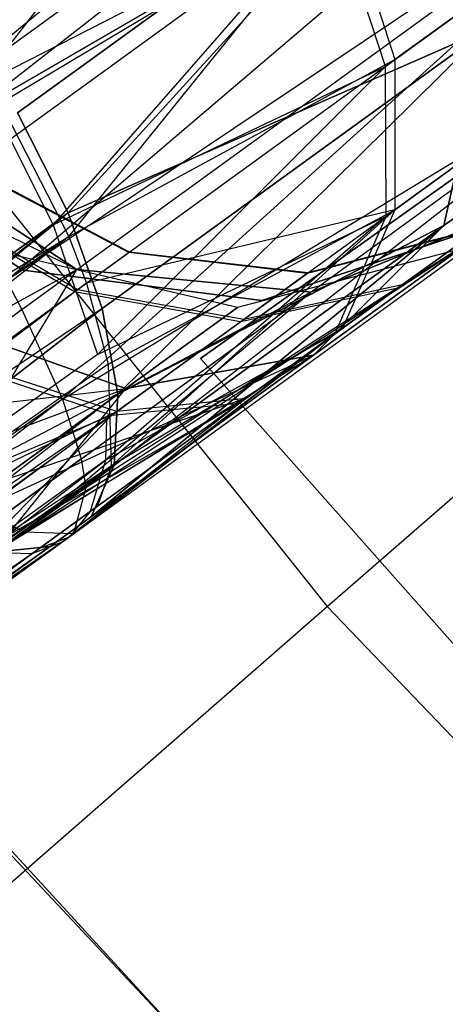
# Model space of a CAD drawing. Extents: x 0.3 to 7.1, y -3.38 to 3.38.
# Tile 78 of 256: x 2.4379 to 2.5245, y -1.1257 to -0.9252. Entities that reach past the tile are written whole.
import ezdxf

# ---------------------------------------------------------------- set-up
doc = ezdxf.new("R2010")
doc.units = 0
doc.header["$LTSCALE"] = 2.54
doc.layers.get('0').update_dxf_attribs({"linetype": 'CONTINUOUS'})

# ---------------------------------------------------------------- blocks, each defined once
blk = doc.blocks.new('SINGLES_AVVSTL_STL')
at = {"color": 0}
for p, q in [((2.41517, -0.94569, 61.32545), (2.56364, -0.82292, 61.32472)), ((2.41517, -0.94569, 61.32545), (2.56364, -0.82292, 61.32472)), ((2.41517, -0.94569, 61.32545), (2.57013, -0.83311, 61.32545)), ((2.41517, -0.94569, 61.32545), (2.57013, -0.83311, 61.32545)), ((2.41886, -0.95117, 61.32648), (2.57013, -0.83311, 61.32545)), ((2.41886, -0.95117, 61.32648), (2.57013, -0.83311, 61.32545)), ((2.41886, -0.95117, 61.32648), (2.57922, -0.85543, 61.33122)), ((2.41886, -0.95117, 61.32648), (2.57922, -0.85543, 61.33122)), ((2.43527, -0.97832, 61.33827), (2.57922, -0.85543, 61.33122)), ((2.43527, -0.97832, 61.33827), (2.57922, -0.85543, 61.33122)), ((2.42943, -0.93866, 55.00151), (2.48196, -0.87086, 54.95151)), ((2.42943, -0.93866, 55.00151), (2.48196, -0.87086, 54.95151)), ((2.43527, -0.97832, 61.33827), (2.58271, -0.87929, 61.34243)), ((2.43527, -0.97832, 61.33827), (2.58271, -0.87929, 61.34243)), ((2.43836, -0.98419, 61.34244), (2.58271, -0.87929, 61.34243)), ((2.43836, -0.98419, 61.34244), (2.58271, -0.87929, 61.34243)), ((2.44665, -1.0025, 61.36034), (2.58271, -0.87929, 61.34243)), ((2.44665, -1.0025, 61.36034), (2.58271, -0.87929, 61.34243)), ((2.5222, -0.88262, 20.15803), (2.4375, -0.94415, 20.07569)), ((2.5222, -0.88262, 20.15803), (2.4375, -0.94415, 20.07569)), ((2.4375, -0.94415, 20.61318), (2.5222, -0.88262, 20.53083)), ((2.4375, -0.94415, 20.61318), (2.5222, -0.88262, 20.53083)), ((2.5222, -0.88262, 20.15803), (2.4478, -0.96453, 20.08342)), ((2.5222, -0.88262, 20.15803), (2.4478, -0.96453, 20.08342)), ((2.4478, -0.96453, 20.60545), (2.5222, -0.88262, 20.53083)), ((2.4478, -0.96453, 20.60545), (2.5222, -0.88262, 20.53083)), ((2.56332, -0.89764, 54.59245), (2.51426, -0.93329, 54.51583)), ((2.56332, -0.89764, 54.59245), (2.51426, -0.93329, 54.51583)), ((2.4334, -0.9411, 54.45034), (2.50371, -0.90029, 54.50357)), ((2.4334, -0.9411, 54.45034), (2.50371, -0.90029, 54.50357)), ((2.44795, -0.96936, 54.46114), (2.50371, -0.90029, 54.50357)), ((2.44795, -0.96936, 54.46114), (2.50371, -0.90029, 54.50357)), ((2.50371, -0.90029, 54.50357), (2.51426, -0.93329, 54.51583)), ((2.50371, -0.90029, 54.50357), (2.51426, -0.93329, 54.51583)), ((2.51233, -0.9347, 54.93658), (2.562, -0.8986, 54.86085)), ((2.51233, -0.9347, 54.93658), (2.562, -0.8986, 54.86085)), ((2.42943, -0.93866, 55.00151), (2.50167, -0.90177, 54.94895)), ((2.42943, -0.93866, 55.00151), (2.50167, -0.90177, 54.94895)), ((2.43596, -0.94952, 54.99902), (2.50167, -0.90177, 54.94895)), ((2.43596, -0.94952, 54.99902), (2.50167, -0.90177, 54.94895)), ((2.50167, -0.90177, 54.94895), (2.44475, -0.96696, 54.99196)), ((2.50167, -0.90177, 54.94895), (2.44475, -0.96696, 54.99196)), ((2.51233, -0.9347, 54.93658), (2.50167, -0.90177, 54.94895)), ((2.51233, -0.9347, 54.93658), (2.50167, -0.90177, 54.94895)), ((2.44665, -1.0025, 61.36034), (2.57238, -0.92602, 61.37825)), ((2.44665, -1.0025, 61.36034), (2.57238, -0.92602, 61.37825)), ((2.45045, -1.01463, 61.37828), (2.57238, -0.92602, 61.37825)), ((2.45045, -1.01463, 61.37828), (2.57238, -0.92602, 61.37825)), ((2.45138, -1.02045, 61.3901), (2.57238, -0.92602, 61.37825)), ((2.45138, -1.02045, 61.3901), (2.57238, -0.92602, 61.37825)), ((2.53309, -0.92708, 20.17199), (2.4478, -0.96453, 20.08342)), ((2.53309, -0.92708, 20.17199), (2.4478, -0.96453, 20.08342)), ((2.4478, -0.96453, 20.60545), (2.53309, -0.92708, 20.51688)), ((2.4478, -0.96453, 20.60545), (2.53309, -0.92708, 20.51688)), ((2.53309, -0.92708, 20.17199), (2.45474, -0.98401, 20.09581)), ((2.53309, -0.92708, 20.17199), (2.45474, -0.98401, 20.09581)), ((2.45474, -0.98401, 20.59306), (2.53309, -0.92708, 20.51688)), ((2.45474, -0.98401, 20.59306), (2.53309, -0.92708, 20.51688)), ((2.53309, -0.92708, 20.17199), (2.45792, -1.00146, 20.11213)), ((2.53309, -0.92708, 20.17199), (2.45792, -1.00146, 20.11213)), ((2.45792, -1.00146, 20.57673), (2.53309, -0.92708, 20.51688)), ((2.45792, -1.00146, 20.57673), (2.53309, -0.92708, 20.51688)), ((2.53309, -0.92708, 20.17199), (2.52426, -0.96711, 20.1967)), ((2.52426, -0.96711, 20.49216), (2.53309, -0.92708, 20.51688)), ((2.53309, -0.92708, 20.17199), (2.52426, -0.96711, 20.1967)), ((2.52426, -0.96711, 20.49216), (2.53309, -0.92708, 20.51688)), ((2.51249, -0.96518, 54.91605), (2.55734, -0.93259, 54.84768)), ((2.51249, -0.96518, 54.91605), (2.55734, -0.93259, 54.84768)), ((2.55853, -0.93173, 54.60533), (2.51423, -0.96392, 54.53615)), ((2.55853, -0.93173, 54.60533), (2.51423, -0.96392, 54.53615)), ((2.41167, -0.93333, 5.1494), (2.50051, -1.04473, 5.1494)), ((2.41167, -0.93333, 5.1494), (2.50051, -1.04473, 5.1494)), ((2.44795, -0.96936, 54.46114), (2.51426, -0.93329, 54.51583)), ((2.44795, -0.96936, 54.46114), (2.51426, -0.93329, 54.51583)), ((2.45155, -0.97885, 54.46711), (2.51426, -0.93329, 54.51583)), ((2.45155, -0.97885, 54.46711), (2.51426, -0.93329, 54.51583)), ((2.50051, -1.04473, 5.1494), (2.62847, -0.93294, 5.30457)), ((2.50051, -1.04473, 5.1494), (2.62847, -0.93294, 5.30457)), ((2.51426, -0.93329, 54.51583), (2.51423, -0.96392, 54.53615)), ((2.51426, -0.93329, 54.51583), (2.51423, -0.96392, 54.53615)), ((2.44475, -0.96696, 54.99196), (2.51233, -0.9347, 54.93658)), ((2.44475, -0.96696, 54.99196), (2.51233, -0.9347, 54.93658)), ((2.45373, -0.99338, 54.97326), (2.51233, -0.9347, 54.93658)), ((2.45373, -0.99338, 54.97326), (2.51233, -0.9347, 54.93658)), ((2.51249, -0.96518, 54.91605), (2.51233, -0.9347, 54.93658)), ((2.51249, -0.96518, 54.91605), (2.51233, -0.9347, 54.93658)), ((2.55219, -0.93892, 54.83894), (2.47472, -0.99417, 54.83894)), ((2.47472, -0.99417, 54.63894), (2.55219, -0.93892, 54.63894)), ((2.47472, -0.99417, 54.63894), (2.55219, -0.93892, 54.63894)), ((2.55219, -0.93892, 54.83894), (2.47472, -0.99417, 54.83894)), ((2.55219, -0.93892, 20.47364), (2.47472, -0.99417, 20.47364)), ((2.47472, -0.99417, 20.27364), (2.55219, -0.93892, 20.27364)), ((2.47472, -0.99417, 20.27364), (2.55219, -0.93892, 20.27364)), ((2.55219, -0.93892, 20.47364), (2.47472, -0.99417, 20.47364)), ((2.56157, -0.94, 20.29165), (2.52426, -0.96711, 20.1967)), ((2.56157, -0.94, 20.29165), (2.52426, -0.96711, 20.1967)), ((2.52426, -0.96711, 20.49216), (2.56157, -0.94, 20.39721)), ((2.52426, -0.96711, 20.49216), (2.56157, -0.94, 20.39721)), ((2.4334, -0.9411, 54.45034), (2.44795, -0.96936, 54.46114)), ((2.4334, -0.9411, 54.45034), (2.44795, -0.96936, 54.46114)), ((2.4478, -0.96453, 20.08342), (2.4375, -0.94415, 20.07569)), ((2.4375, -0.94415, 20.61318), (2.4478, -0.96453, 20.60545)), ((2.4478, -0.96453, 20.08342), (2.4375, -0.94415, 20.07569)), ((2.4375, -0.94415, 20.61318), (2.4478, -0.96453, 20.60545)), ((2.43863, -0.97618, 61.72336), (2.39757, -0.94952, 61.72336)), ((2.39757, -0.94952, 61.52336), (2.43863, -0.97618, 61.52336)), ((2.39757, -0.94952, 61.52336), (2.43863, -0.97618, 61.52336)), ((2.43863, -0.97618, 61.72336), (2.39757, -0.94952, 61.72336)), ((2.40951, -0.94981, 61.75081), (2.44955, -0.97603, 61.75081)), ((2.44955, -0.97603, 61.75081), (2.40951, -0.94981, 61.52399)), ((2.44955, -0.97603, 61.75081), (2.40951, -0.94981, 61.52399)), ((2.40951, -0.94981, 61.75081), (2.44955, -0.97603, 61.75081)), ((2.43596, -0.94952, 54.99902), (2.44475, -0.96696, 54.99196)), ((2.43596, -0.94952, 54.99902), (2.44475, -0.96696, 54.99196)), ((2.46013, -0.97262, 54.74359), (2.4277, -0.95551, 54.74108)), ((2.46013, -0.97262, 54.74359), (2.4277, -0.95551, 54.74108)), ((2.46027, -0.97252, 54.70784), (2.42782, -0.95543, 54.7102)), ((2.46027, -0.97252, 54.70784), (2.42782, -0.95543, 54.7102)), ((2.54193, -0.9602, 54.62158), (2.50364, -0.98802, 54.56178)), ((2.54193, -0.9602, 54.62158), (2.50364, -0.98802, 54.56178)), ((2.44909, -0.98064, 54.78345), (2.41816, -0.96245, 54.7755)), ((2.44909, -0.98064, 54.78345), (2.41816, -0.96245, 54.7755)), ((2.44966, -0.98023, 54.66815), (2.41865, -0.96209, 54.67592)), ((2.44966, -0.98023, 54.66815), (2.41865, -0.96209, 54.67592)), ((2.43883, -1.02957, 61.45933), (2.54152, -0.96261, 61.42473)), ((2.43883, -1.02957, 61.45933), (2.54152, -0.96261, 61.42473)), ((2.4489, -1.02989, 61.42377), (2.54152, -0.96261, 61.42473)), ((2.4489, -1.02989, 61.42377), (2.54152, -0.96261, 61.42473)), ((2.45138, -1.02045, 61.3901), (2.54152, -0.96261, 61.42473)), ((2.45138, -1.02045, 61.3901), (2.54152, -0.96261, 61.42473)), ((2.49719, -0.98065, 61.75081), (2.54152, -0.96261, 61.75081)), ((2.54152, -0.96261, 61.42473), (2.49719, -0.98065, 61.47119)), ((2.54152, -0.96261, 61.42473), (2.49719, -0.98065, 61.47119)), ((2.49719, -0.98065, 61.75081), (2.54152, -0.96261, 61.75081)), ((2.50213, -0.98912, 54.89016), (2.5409, -0.96095, 54.83106)), ((2.50213, -0.98912, 54.89016), (2.5409, -0.96095, 54.83106)), ((2.4478, -0.96453, 20.08342), (2.00545, -1.28592, 19.74558)), ((2.4478, -0.96453, 20.08342), (2.00545, -1.28592, 19.74558)), ((2.4478, -0.96453, 20.60545), (2.00545, -1.28592, 20.94329)), ((2.4478, -0.96453, 20.60545), (2.00545, -1.28592, 20.94329)), ((2.4478, -0.96453, 20.08342), (2.01063, -1.32644, 19.77053)), ((2.4478, -0.96453, 20.08342), (2.01063, -1.32644, 19.77053)), ((2.45474, -0.98401, 20.09581), (2.4478, -0.96453, 20.08342)), ((2.4478, -0.96453, 20.60545), (2.45474, -0.98401, 20.59306)), ((2.45474, -0.98401, 20.09581), (2.4478, -0.96453, 20.08342)), ((2.4478, -0.96453, 20.60545), (2.45474, -0.98401, 20.59306)), ((2.51423, -0.96392, 54.53615), (2.45155, -0.97885, 54.46711)), ((2.51423, -0.96392, 54.53615), (2.45155, -0.97885, 54.46711)), ((2.45596, -0.99534, 54.48084), (2.51423, -0.96392, 54.53615)), ((2.45596, -0.99534, 54.48084), (2.51423, -0.96392, 54.53615)), ((2.45655, -1.0161, 54.50723), (2.51423, -0.96392, 54.53615)), ((2.45655, -1.0161, 54.50723), (2.51423, -0.96392, 54.53615)), ((2.51423, -0.96392, 54.53615), (2.50364, -0.98802, 54.56178)), ((2.51423, -0.96392, 54.53615), (2.50364, -0.98802, 54.56178)), ((2.44955, -0.97603, 61.50702), (2.42794, -0.96535, 61.51823)), ((2.44955, -0.97603, 61.50702), (2.42794, -0.96535, 61.51823)), ((2.44955, -0.97603, 61.75081), (2.42794, -0.96535, 61.51823)), ((2.44955, -0.97603, 61.75081), (2.42794, -0.96535, 61.51823)), ((2.45373, -0.99338, 54.97326), (2.51249, -0.96518, 54.91605)), ((2.45373, -0.99338, 54.97326), (2.51249, -0.96518, 54.91605)), ((2.51249, -0.96518, 54.91605), (2.45537, -1.01492, 54.94752)), ((2.51249, -0.96518, 54.91605), (2.45537, -1.01492, 54.94752)), ((2.4556, -1.00651, 54.95919), (2.51249, -0.96518, 54.91605)), ((2.4556, -1.00651, 54.95919), (2.51249, -0.96518, 54.91605)), ((2.50213, -0.98912, 54.89016), (2.51249, -0.96518, 54.91605)), ((2.50213, -0.98912, 54.89016), (2.51249, -0.96518, 54.91605)), ((2.44475, -0.96696, 54.99196), (2.00314, -1.28002, 55.33057)), ((2.44475, -0.96696, 54.99196), (2.00314, -1.28002, 55.33057)), ((2.01032, -1.30922, 55.31614), (2.44475, -0.96696, 54.99196)), ((2.01032, -1.30922, 55.31614), (2.44475, -0.96696, 54.99196)), ((2.44475, -0.96696, 54.99196), (2.45373, -0.99338, 54.97326)), ((2.44475, -0.96696, 54.99196), (2.45373, -0.99338, 54.97326)), ((2.52426, -0.96711, 20.1967), (2.45246, -1.02641, 20.15262)), ((2.52426, -0.96711, 20.1967), (2.45246, -1.02641, 20.15262)), ((2.45246, -1.02641, 20.53625), (2.52426, -0.96711, 20.49216)), ((2.45246, -1.02641, 20.53625), (2.52426, -0.96711, 20.49216)), ((2.52426, -0.96711, 20.1967), (2.45714, -1.01588, 20.13144)), ((2.52426, -0.96711, 20.1967), (2.45714, -1.01588, 20.13144)), ((2.45714, -1.01588, 20.55742), (2.52426, -0.96711, 20.49216)), ((2.45714, -1.01588, 20.55742), (2.52426, -0.96711, 20.49216)), ((2.52426, -0.96711, 20.1967), (2.45792, -1.00146, 20.11213)), ((2.52426, -0.96711, 20.1967), (2.45792, -1.00146, 20.11213)), ((2.45792, -1.00146, 20.57673), (2.52426, -0.96711, 20.49216)), ((2.45792, -1.00146, 20.57673), (2.52426, -0.96711, 20.49216)), ((2.53363, -0.96689, 61.72336), (2.48719, -0.98237, 61.72336)), ((2.48719, -0.98237, 61.52336), (2.53363, -0.96689, 61.52336)), ((2.48719, -0.98237, 61.52336), (2.53363, -0.96689, 61.52336)), ((2.53363, -0.96689, 61.72336), (2.48719, -0.98237, 61.72336)), ((2.53159, -0.96771, 54.75301), (2.4964, -0.97687, 54.74775)), ((2.53159, -0.96771, 54.75301), (2.4964, -0.97687, 54.74775)), ((2.5318, -0.96756, 54.69898), (2.49656, -0.97675, 54.70392)), ((2.5318, -0.96756, 54.69898), (2.49656, -0.97675, 54.70392)), ((2.52426, -0.96711, 20.1967), (2.49772, -0.99352, 20.22652)), ((2.49772, -0.99352, 20.46236), (2.52426, -0.96711, 20.49216)), ((2.52426, -0.96711, 20.1967), (2.49772, -0.99352, 20.22652)), ((2.49772, -0.99352, 20.46236), (2.52426, -0.96711, 20.49216)), ((2.5149, -0.97984, 54.81324), (2.53159, -0.96771, 54.75301)), ((2.5149, -0.97984, 54.81324), (2.53159, -0.96771, 54.75301)), ((2.5318, -0.96756, 54.69898), (2.51576, -0.97921, 54.63901)), ((2.5318, -0.96756, 54.69898), (2.51576, -0.97921, 54.63901)), ((2.00618, -1.23768, 54.13054), (2.44795, -0.96936, 54.46114)), ((2.00618, -1.23768, 54.13054), (2.44795, -0.96936, 54.46114)), ((2.44795, -0.96936, 54.46114), (2.02122, -1.26688, 54.13703)), ((2.44795, -0.96936, 54.46114), (2.02122, -1.26688, 54.13703)), ((2.44795, -0.96936, 54.46114), (2.02852, -1.296, 54.15157)), ((2.44795, -0.96936, 54.46114), (2.02852, -1.296, 54.15157)), ((2.44795, -0.96936, 54.46114), (2.45155, -0.97885, 54.46711)), ((2.44795, -0.96936, 54.46114), (2.45155, -0.97885, 54.46711)), ((2.44909, -0.98064, 54.78345), (2.46013, -0.97262, 54.74359)), ((2.44909, -0.98064, 54.78345), (2.46013, -0.97262, 54.74359)), ((2.46027, -0.97252, 54.70784), (2.44966, -0.98023, 54.66815)), ((2.46027, -0.97252, 54.70784), (2.44966, -0.98023, 54.66815)), ((2.46013, -0.97262, 54.74359), (2.46027, -0.97252, 54.70784)), ((2.46013, -0.97262, 54.74359), (2.46027, -0.97252, 54.70784)), ((2.4964, -0.97687, 54.74775), (2.46013, -0.97262, 54.74359)), ((2.4964, -0.97687, 54.74775), (2.46013, -0.97262, 54.74359)), ((2.49656, -0.97675, 54.70392), (2.46027, -0.97252, 54.70784)), ((2.49656, -0.97675, 54.70392), (2.46027, -0.97252, 54.70784)), ((2.5275, -0.97189, 20.30231), (2.48224, -0.98379, 20.31234)), ((2.5275, -0.97189, 20.38656), (2.48224, -0.98379, 20.37653)), ((2.5275, -0.97189, 20.30231), (2.48224, -0.98379, 20.31234)), ((2.5275, -0.97189, 20.38656), (2.48224, -0.98379, 20.37653)), ((2.5275, -0.97189, 20.30231), (2.49772, -0.99352, 20.22652)), ((2.5275, -0.97189, 20.30231), (2.49772, -0.99352, 20.22652)), ((2.49772, -0.99352, 20.46236), (2.5275, -0.97189, 20.38656)), ((2.49772, -0.99352, 20.46236), (2.5275, -0.97189, 20.38656)), ((2.48224, -0.98379, 20.31234), (2.43616, -0.97299, 20.31945)), ((2.48224, -0.98379, 20.37653), (2.43616, -0.97299, 20.36942)), ((2.48224, -0.98379, 20.31234), (2.43616, -0.97299, 20.31945)), ((2.48224, -0.98379, 20.37653), (2.43616, -0.97299, 20.36942)), ((2.40386, -1.00118, 61.51116), (2.44955, -0.97603, 61.50702)), ((2.40386, -1.00118, 61.51116), (2.44955, -0.97603, 61.50702)), ((2.40845, -1.00592, 61.50701), (2.44955, -0.97603, 61.50702)), ((2.40845, -1.00592, 61.50701), (2.44955, -0.97603, 61.50702)), ((2.42328, -1.0195, 61.48909), (2.44955, -0.97603, 61.50702)), ((2.42328, -1.0195, 61.48909), (2.44955, -0.97603, 61.50702)), ((2.48719, -0.98237, 61.72336), (2.43863, -0.97618, 61.72336)), ((2.43863, -0.97618, 61.52336), (2.48719, -0.98237, 61.52336)), ((2.43863, -0.97618, 61.52336), (2.48719, -0.98237, 61.52336)), ((2.43863, -0.97618, 61.52336), (2.43863, -0.97618, 61.72336)), ((2.48719, -0.98237, 61.72336), (2.43863, -0.97618, 61.72336)), ((2.43863, -0.97618, 61.52336), (2.43863, -0.97618, 61.72336)), ((2.44955, -0.97603, 61.75081), (2.49719, -0.98065, 61.75081)), ((2.49719, -0.98065, 61.47119), (2.44955, -0.97603, 61.50702)), ((2.44955, -0.97603, 61.50702), (2.44955, -0.97603, 61.75081)), ((2.49719, -0.98065, 61.47119), (2.44955, -0.97603, 61.50702)), ((2.44955, -0.97603, 61.75081), (2.49719, -0.98065, 61.75081)), ((2.44955, -0.97603, 61.50702), (2.44955, -0.97603, 61.75081)), ((2.49656, -0.97675, 54.70392), (2.48355, -0.98621, 54.65527)), ((2.49656, -0.97675, 54.70392), (2.48355, -0.98621, 54.65527)), ((2.4964, -0.97687, 54.74775), (2.49656, -0.97675, 54.70392)), ((2.4964, -0.97687, 54.74775), (2.49656, -0.97675, 54.70392)), ((2.43527, -0.97832, 61.33827), (2.43836, -0.98419, 61.34244)), ((2.43527, -0.97832, 61.33827), (2.43836, -0.98419, 61.34244)), ((2.48286, -0.98671, 54.79662), (2.4964, -0.97687, 54.74775)), ((2.48286, -0.98671, 54.79662), (2.4964, -0.97687, 54.74775)), ((2.45155, -0.97885, 54.46711), (2.02852, -1.296, 54.15157)), ((2.45155, -0.97885, 54.46711), (2.02852, -1.296, 54.15157)), ((2.42328, -1.0195, 61.48909), (2.49719, -0.98065, 61.47119)), ((2.42328, -1.0195, 61.48909), (2.49719, -0.98065, 61.47119)), ((2.42775, -0.99614, 54.81598), (2.44909, -0.98064, 54.78345)), ((2.42775, -0.99614, 54.81598), (2.44909, -0.98064, 54.78345)), ((2.44966, -0.98023, 54.66815), (2.42858, -0.99554, 54.63523)), ((2.44966, -0.98023, 54.66815), (2.42858, -0.99554, 54.63523)), ((2.43359, -1.02687, 61.47117), (2.49719, -0.98065, 61.47119)), ((2.43359, -1.02687, 61.47117), (2.49719, -0.98065, 61.47119)), ((2.43883, -1.02957, 61.45933), (2.49719, -0.98065, 61.47119)), ((2.43883, -1.02957, 61.45933), (2.49719, -0.98065, 61.47119)), ((2.48286, -0.98671, 54.79662), (2.44909, -0.98064, 54.78345)), ((2.48286, -0.98671, 54.79662), (2.44909, -0.98064, 54.78345)), ((2.48355, -0.98621, 54.65527), (2.44966, -0.98023, 54.66815)), ((2.48355, -0.98621, 54.65527), (2.44966, -0.98023, 54.66815)), ((2.45155, -0.97885, 54.46711), (2.45596, -0.99534, 54.48084)), ((2.45155, -0.97885, 54.46711), (2.45596, -0.99534, 54.48084)), ((2.48266, -1.00326, 54.86239), (2.5149, -0.97984, 54.81324)), ((2.48266, -1.00326, 54.86239), (2.5149, -0.97984, 54.81324)), ((2.5149, -0.97984, 54.81324), (2.48286, -0.98671, 54.79662)), ((2.5149, -0.97984, 54.81324), (2.48286, -0.98671, 54.79662)), ((2.51576, -0.97921, 54.63901), (2.48355, -0.98621, 54.65527)), ((2.51576, -0.97921, 54.63901), (2.48355, -0.98621, 54.65527)), ((2.51576, -0.97921, 54.63901), (2.48391, -1.00236, 54.58928)), ((2.51576, -0.97921, 54.63901), (2.48391, -1.00236, 54.58928)), ((2.49719, -0.98065, 61.47119), (2.49719, -0.98065, 61.75081)), ((2.49719, -0.98065, 61.47119), (2.49719, -0.98065, 61.75081)), ((2.48719, -0.98237, 61.52336), (2.48719, -0.98237, 61.72336)), ((2.48719, -0.98237, 61.52336), (2.48719, -0.98237, 61.72336)), ((2.45474, -0.98401, 20.59306), (2.00545, -1.28592, 20.94329)), ((2.45474, -0.98401, 20.59306), (2.00545, -1.28592, 20.94329)), ((2.45474, -0.98401, 20.09581), (2.01063, -1.32644, 19.77053)), ((2.45474, -0.98401, 20.09581), (2.01063, -1.32644, 19.77053)), ((2.01063, -1.32644, 20.91834), (2.45474, -0.98401, 20.59306)), ((2.01063, -1.32644, 20.91834), (2.45474, -0.98401, 20.59306)), ((2.43836, -0.98419, 61.34244), (2.04243, -1.2859, 61.04937)), ((2.43836, -0.98419, 61.34244), (2.04243, -1.2859, 61.04937)), ((2.43836, -0.98419, 61.34244), (2.44665, -1.0025, 61.36034)), ((2.43836, -0.98419, 61.34244), (2.44665, -1.0025, 61.36034)), ((2.45792, -1.00146, 20.11213), (2.45474, -0.98401, 20.09581)), ((2.45474, -0.98401, 20.59306), (2.45792, -1.00146, 20.57673)), ((2.45792, -1.00146, 20.11213), (2.45474, -0.98401, 20.09581)), ((2.45474, -0.98401, 20.59306), (2.45792, -1.00146, 20.57673)), ((2.48224, -0.98379, 20.31234), (2.45955, -1.00028, 20.25459)), ((2.48224, -0.98379, 20.31234), (2.45955, -1.00028, 20.25459)), ((2.45955, -1.00028, 20.43428), (2.48224, -0.98379, 20.37653)), ((2.45955, -1.00028, 20.43428), (2.48224, -0.98379, 20.37653)), ((2.48224, -0.98379, 20.37653), (2.48224, -0.98379, 20.31234)), ((2.48224, -0.98379, 20.37653), (2.48224, -0.98379, 20.31234)), ((2.4185, -0.98582, 20.27451), (2.45955, -1.00028, 20.25459)), ((2.45955, -1.00028, 20.43428), (2.4185, -0.98582, 20.41436)), ((2.4185, -0.98582, 20.27451), (2.45955, -1.00028, 20.25459)), ((2.45955, -1.00028, 20.43428), (2.4185, -0.98582, 20.41436)), ((2.45669, -1.00572, 54.8365), (2.48286, -0.98671, 54.79662)), ((2.45669, -1.00572, 54.8365), (2.48286, -0.98671, 54.79662)), ((2.48355, -0.98621, 54.65527), (2.45771, -1.00498, 54.61491)), ((2.48355, -0.98621, 54.65527), (2.45771, -1.00498, 54.61491)), ((2.44174, -1.03299, 54.5569), (2.50364, -0.98802, 54.56178)), ((2.44174, -1.03299, 54.5569), (2.50364, -0.98802, 54.56178)), ((2.4478, -1.03065, 54.54262), (2.50364, -0.98802, 54.56178)), ((2.4478, -1.03065, 54.54262), (2.50364, -0.98802, 54.56178)), ((2.50364, -0.98802, 54.56178), (2.44873, -1.03002, 54.54008)), ((2.50364, -0.98802, 54.56178), (2.44873, -1.03002, 54.54008)), ((2.44961, -1.02933, 54.53752), (2.50364, -0.98802, 54.56178)), ((2.44961, -1.02933, 54.53752), (2.50364, -0.98802, 54.56178)), ((2.45373, -1.02428, 54.52325), (2.50364, -0.98802, 54.56178)), ((2.45373, -1.02428, 54.52325), (2.50364, -0.98802, 54.56178)), ((2.50364, -0.98802, 54.56178), (2.45655, -1.0161, 54.50723)), ((2.50364, -0.98802, 54.56178), (2.45655, -1.0161, 54.50723)), ((2.44648, -1.03161, 54.90861), (2.50213, -0.98912, 54.89016)), ((2.44648, -1.03161, 54.90861), (2.50213, -0.98912, 54.89016)), ((2.44732, -1.03104, 54.91094), (2.50213, -0.98912, 54.89016)), ((2.44732, -1.03104, 54.91094), (2.50213, -0.98912, 54.89016)), ((2.50213, -0.98912, 54.89016), (2.44813, -1.03042, 54.91328)), ((2.50213, -0.98912, 54.89016), (2.44813, -1.03042, 54.91328)), ((2.45227, -1.02534, 54.92779), (2.50213, -0.98912, 54.89016)), ((2.45227, -1.02534, 54.92779), (2.50213, -0.98912, 54.89016)), ((2.45537, -1.01492, 54.94752), (2.50213, -0.98912, 54.89016)), ((2.45537, -1.01492, 54.94752), (2.50213, -0.98912, 54.89016)), ((2.48266, -1.00326, 54.86239), (2.50213, -0.98912, 54.89016)), ((2.48266, -1.00326, 54.86239), (2.50213, -0.98912, 54.89016)), ((2.45373, -0.99338, 54.97326), (2.01032, -1.30922, 55.31614)), ((2.45373, -0.99338, 54.97326), (2.01032, -1.30922, 55.31614)), ((2.41873, -1.02993, 20.2149), (2.49772, -0.99352, 20.22652)), ((2.41873, -1.02993, 20.2149), (2.49772, -0.99352, 20.22652)), ((2.43268, -1.03365, 20.1956), (2.49772, -0.99352, 20.22652)), ((2.43268, -1.03365, 20.1956), (2.49772, -0.99352, 20.22652)), ((2.43268, -1.03365, 20.49327), (2.49772, -0.99352, 20.46236)), ((2.43268, -1.03365, 20.49327), (2.49772, -0.99352, 20.46236)), ((2.49772, -0.99352, 20.22652), (2.44414, -1.03245, 20.17442)), ((2.49772, -0.99352, 20.22652), (2.44414, -1.03245, 20.17442)), ((2.44414, -1.03245, 20.51445), (2.49772, -0.99352, 20.46236)), ((2.44414, -1.03245, 20.51445), (2.49772, -0.99352, 20.46236)), ((2.49772, -0.99352, 20.22652), (2.45246, -1.02641, 20.15262)), ((2.49772, -0.99352, 20.22652), (2.45246, -1.02641, 20.15262)), ((2.45246, -1.02641, 20.53625), (2.49772, -0.99352, 20.46236)), ((2.45246, -1.02641, 20.53625), (2.49772, -0.99352, 20.46236)), ((2.49772, -0.99352, 20.22652), (2.45955, -1.00028, 20.25459)), ((2.45955, -1.00028, 20.43428), (2.49772, -0.99352, 20.46236)), ((2.49772, -0.99352, 20.22652), (2.45955, -1.00028, 20.25459)), ((2.45955, -1.00028, 20.43428), (2.49772, -0.99352, 20.46236)), ((2.47472, -0.99417, 54.63894), (2.56066, -1.09131, 54.63894)), ((2.56066, -1.09131, 54.83894), (2.47472, -0.99417, 54.83894)), ((2.47472, -0.99417, 54.83894), (2.47472, -0.99417, 54.63894)), ((2.56066, -1.09131, 54.83894), (2.47472, -0.99417, 54.83894)), ((2.47472, -0.99417, 54.63894), (2.56066, -1.09131, 54.63894)), ((2.47472, -0.99417, 54.83894), (2.47472, -0.99417, 54.63894)), ((2.47472, -0.99417, 20.27364), (2.56066, -1.09131, 20.27364)), ((2.56066, -1.09131, 20.47364), (2.47472, -0.99417, 20.47364)), ((2.47472, -0.99417, 20.47364), (2.47472, -0.99417, 20.27364)), ((2.56066, -1.09131, 20.47364), (2.47472, -0.99417, 20.47364)), ((2.47472, -0.99417, 20.27364), (2.56066, -1.09131, 20.27364)), ((2.47472, -0.99417, 20.47364), (2.47472, -0.99417, 20.27364)), ((2.45596, -0.99534, 54.48084), (2.02852, -1.296, 54.15157)), ((2.45596, -0.99534, 54.48084), (2.02852, -1.296, 54.15157)), ((2.42775, -0.99614, 54.81598), (2.45669, -1.00572, 54.8365)), ((2.42775, -0.99614, 54.81598), (2.45669, -1.00572, 54.8365)), ((2.45771, -1.00498, 54.61491), (2.42858, -0.99554, 54.63523)), ((2.45771, -1.00498, 54.61491), (2.42858, -0.99554, 54.63523)), ((2.45596, -0.99534, 54.48084), (2.45655, -1.0161, 54.50723)), ((2.45596, -0.99534, 54.48084), (2.45655, -1.0161, 54.50723)), ((2.38673, -1.0089, 20.24362), (2.45955, -1.00028, 20.25459)), ((2.38673, -1.0089, 20.24362), (2.45955, -1.00028, 20.25459)), ((2.40311, -1.02152, 20.23123), (2.45955, -1.00028, 20.25459)), ((2.40311, -1.02152, 20.23123), (2.45955, -1.00028, 20.25459)), ((2.40311, -1.02152, 20.45764), (2.45955, -1.00028, 20.43428)), ((2.40311, -1.02152, 20.45764), (2.45955, -1.00028, 20.43428)), ((2.45955, -1.00028, 20.25459), (2.41873, -1.02993, 20.2149)), ((2.45955, -1.00028, 20.25459), (2.41873, -1.02993, 20.2149)), ((2.41873, -1.02993, 20.47396), (2.45955, -1.00028, 20.43428)), ((2.41873, -1.02993, 20.47396), (2.45955, -1.00028, 20.43428)), ((2.43268, -1.03365, 20.49327), (2.45955, -1.00028, 20.43428)), ((2.43268, -1.03365, 20.49327), (2.45955, -1.00028, 20.43428)), ((2.45792, -1.00146, 20.11213), (1.99822, -1.35643, 19.8057)), ((2.45792, -1.00146, 20.11213), (1.99822, -1.35643, 19.8057)), ((2.45792, -1.00146, 20.11213), (2.01063, -1.32644, 19.77053)), ((2.45792, -1.00146, 20.11213), (2.01063, -1.32644, 19.77053)), ((2.45792, -1.00146, 20.57673), (2.01063, -1.32644, 20.91834)), ((2.45792, -1.00146, 20.57673), (2.01063, -1.32644, 20.91834)), ((2.44665, -1.0025, 61.36034), (2.04131, -1.312, 61.07078)), ((2.44665, -1.0025, 61.36034), (2.04131, -1.312, 61.07078)), ((2.44665, -1.0025, 61.36034), (2.04243, -1.2859, 61.04937)), ((2.44665, -1.0025, 61.36034), (2.04243, -1.2859, 61.04937)), ((2.48391, -1.00236, 54.58928), (2.41362, -1.0261, 54.59938)), ((2.48391, -1.00236, 54.58928), (2.41362, -1.0261, 54.59938)), ((2.43311, -1.03313, 54.57294), (2.48391, -1.00236, 54.58928)), ((2.43311, -1.03313, 54.57294), (2.48391, -1.00236, 54.58928)), ((2.44174, -1.03299, 54.5569), (2.48391, -1.00236, 54.58928)), ((2.44174, -1.03299, 54.5569), (2.48391, -1.00236, 54.58928)), ((2.44665, -1.0025, 61.36034), (2.45045, -1.01463, 61.37828)), ((2.44665, -1.0025, 61.36034), (2.45045, -1.01463, 61.37828)), ((2.45714, -1.01588, 20.13144), (2.45792, -1.00146, 20.11213)), ((2.45792, -1.00146, 20.57673), (2.45714, -1.01588, 20.55742)), ((2.45714, -1.01588, 20.13144), (2.45792, -1.00146, 20.11213)), ((2.45792, -1.00146, 20.57673), (2.45714, -1.01588, 20.55742)), ((2.48391, -1.00236, 54.58928), (2.45771, -1.00498, 54.61491)), ((2.48391, -1.00236, 54.58928), (2.45771, -1.00498, 54.61491)), ((2.48266, -1.00326, 54.86239), (2.42956, -1.03368, 54.87433)), ((2.48266, -1.00326, 54.86239), (2.42956, -1.03368, 54.87433)), ((2.44039, -1.03397, 54.89408), (2.48266, -1.00326, 54.86239)), ((2.44039, -1.03397, 54.89408), (2.48266, -1.00326, 54.86239)), ((2.44648, -1.03161, 54.90861), (2.48266, -1.00326, 54.86239)), ((2.44648, -1.03161, 54.90861), (2.48266, -1.00326, 54.86239)), ((2.45669, -1.00572, 54.8365), (2.48266, -1.00326, 54.86239)), ((2.45669, -1.00572, 54.8365), (2.48266, -1.00326, 54.86239)), ((2.4556, -1.00651, 54.95919), (2.0089, -1.33555, 55.29501)), ((2.4556, -1.00651, 54.95919), (2.0089, -1.33555, 55.29501)), ((2.4556, -1.00651, 54.95919), (2.01032, -1.30922, 55.31614)), ((2.4556, -1.00651, 54.95919), (2.01032, -1.30922, 55.31614)), ((2.45669, -1.00572, 54.8365), (2.40967, -1.02539, 54.84854)), ((2.45669, -1.00572, 54.8365), (2.40967, -1.02539, 54.84854)), ((2.45771, -1.00498, 54.61491), (2.41362, -1.0261, 54.59938)), ((2.45771, -1.00498, 54.61491), (2.41362, -1.0261, 54.59938)), ((2.42153, -1.03127, 54.86264), (2.45669, -1.00572, 54.8365)), ((2.42153, -1.03127, 54.86264), (2.45669, -1.00572, 54.8365)), ((2.42956, -1.03368, 54.87433), (2.45669, -1.00572, 54.8365)), ((2.42956, -1.03368, 54.87433), (2.45669, -1.00572, 54.8365)), ((2.4556, -1.00651, 54.95919), (2.45537, -1.01492, 54.94752)), ((2.4556, -1.00651, 54.95919), (2.45537, -1.01492, 54.94752)), ((2.45045, -1.01463, 61.37828), (2.04131, -1.312, 61.07078)), ((2.45045, -1.01463, 61.37828), (2.04131, -1.312, 61.07078)), ((2.45045, -1.01463, 61.37828), (2.45138, -1.02045, 61.3901)), ((2.45045, -1.01463, 61.37828), (2.45138, -1.02045, 61.3901)), ((2.45714, -1.01588, 20.13144), (1.99822, -1.35643, 19.8057)), ((2.45714, -1.01588, 20.13144), (1.99822, -1.35643, 19.8057)), ((1.99822, -1.35643, 20.88316), (2.45714, -1.01588, 20.55742)), ((1.99822, -1.35643, 20.88316), (2.45714, -1.01588, 20.55742)), ((2.45537, -1.01492, 54.94752), (2.0089, -1.33555, 55.29501)), ((2.45537, -1.01492, 54.94752), (2.0089, -1.33555, 55.29501)), ((2.45714, -1.01588, 20.55742), (2.01063, -1.32644, 20.91834)), ((2.45714, -1.01588, 20.55742), (2.01063, -1.32644, 20.91834)), ((2.45655, -1.0161, 54.50723), (2.01794, -1.34156, 54.19742)), ((2.45655, -1.0161, 54.50723), (2.01794, -1.34156, 54.19742)), ((2.02727, -1.3222, 54.17286), (2.45655, -1.0161, 54.50723)), ((2.02727, -1.3222, 54.17286), (2.45655, -1.0161, 54.50723)), ((2.45655, -1.0161, 54.50723), (2.02852, -1.296, 54.15157)), ((2.45655, -1.0161, 54.50723), (2.02852, -1.296, 54.15157)), ((2.22456, -1.19144, 55.07672), (2.45537, -1.01492, 54.94752)), ((2.22456, -1.19144, 55.07672), (2.45537, -1.01492, 54.94752)), ((2.45537, -1.01492, 54.94752), (2.45227, -1.02534, 54.92779)), ((2.45537, -1.01492, 54.94752), (2.45227, -1.02534, 54.92779)), ((2.45246, -1.02641, 20.15262), (2.45714, -1.01588, 20.13144)), ((2.45714, -1.01588, 20.55742), (2.45246, -1.02641, 20.53625)), ((2.45246, -1.02641, 20.15262), (2.45714, -1.01588, 20.13144)), ((2.45714, -1.01588, 20.55742), (2.45246, -1.02641, 20.53625)), ((2.45655, -1.0161, 54.50723), (2.45373, -1.02428, 54.52325)), ((2.45655, -1.0161, 54.50723), (2.45373, -1.02428, 54.52325)), ((2.04131, -1.312, 61.07078), (2.45138, -1.02045, 61.3901)), ((2.04131, -1.312, 61.07078), (2.45138, -1.02045, 61.3901)), ((2.45138, -1.02045, 61.3901), (2.4489, -1.02989, 61.42377)), ((2.45138, -1.02045, 61.3901), (2.4489, -1.02989, 61.42377)), ((2.45373, -1.02428, 54.52325), (2.01794, -1.34156, 54.19742)), ((2.45373, -1.02428, 54.52325), (2.01794, -1.34156, 54.19742)), ((2.45246, -1.02641, 20.15262), (1.99822, -1.35643, 19.8057)), ((2.45246, -1.02641, 20.53625), (1.99822, -1.35643, 20.88316)), ((2.45246, -1.02641, 20.15262), (1.99822, -1.35643, 19.8057)), ((2.45246, -1.02641, 20.53625), (1.99822, -1.35643, 20.88316)), ((2.45227, -1.02534, 54.92779), (2.22456, -1.19144, 55.07672)), ((2.45227, -1.02534, 54.92779), (2.22456, -1.19144, 55.07672)), ((2.43883, -1.02957, 61.45933), (2.43359, -1.02687, 61.47117)), ((2.43883, -1.02957, 61.45933), (2.43359, -1.02687, 61.47117)), ((2.45227, -1.02534, 54.92779), (2.44813, -1.03042, 54.91328)), ((2.45227, -1.02534, 54.92779), (2.44813, -1.03042, 54.91328)), ((2.43883, -1.02957, 61.45933), (1.99482, -1.34476, 61.14573)), ((2.43883, -1.02957, 61.45933), (1.99482, -1.34476, 61.14573)), ((2.44961, -1.02933, 54.53752), (2.00287, -1.35251, 54.22159)), ((2.44961, -1.02933, 54.53752), (2.00287, -1.35251, 54.22159)), ((2.44873, -1.03002, 54.54008), (2.00287, -1.35251, 54.22159)), ((2.44873, -1.03002, 54.54008), (2.00287, -1.35251, 54.22159)), ((2.00287, -1.35251, 54.22159), (2.4478, -1.03065, 54.54262)), ((2.00287, -1.35251, 54.22159), (2.4478, -1.03065, 54.54262)), ((2.01721, -1.34209, 61.11979), (2.43883, -1.02957, 61.45933)), ((2.01721, -1.34209, 61.11979), (2.43883, -1.02957, 61.45933)), ((2.4489, -1.02989, 61.42377), (2.01721, -1.34209, 61.11979)), ((2.4489, -1.02989, 61.42377), (2.01721, -1.34209, 61.11979)), ((2.44961, -1.02933, 54.53752), (2.01794, -1.34156, 54.19742)), ((2.44961, -1.02933, 54.53752), (2.01794, -1.34156, 54.19742)), ((2.03213, -1.33125, 61.09548), (2.4489, -1.02989, 61.42377)), ((2.03213, -1.33125, 61.09548), (2.4489, -1.02989, 61.42377)), ((2.04131, -1.312, 61.07078), (2.4489, -1.02989, 61.42377)), ((2.04131, -1.312, 61.07078), (2.4489, -1.02989, 61.42377)), ((2.44813, -1.03042, 54.91328), (2.21164, -1.20082, 55.0507)), ((2.44813, -1.03042, 54.91328), (2.21164, -1.20082, 55.0507)), ((2.44813, -1.03042, 54.91328), (2.22456, -1.19144, 55.07672)), ((2.44813, -1.03042, 54.91328), (2.22456, -1.19144, 55.07672)), ((2.4489, -1.02989, 61.42377), (2.43883, -1.02957, 61.45933)), ((2.4489, -1.02989, 61.42377), (2.43883, -1.02957, 61.45933)), ((2.4478, -1.03065, 54.54262), (2.44174, -1.03299, 54.5569)), ((2.4478, -1.03065, 54.54262), (2.44174, -1.03299, 54.5569)), ((2.44813, -1.03042, 54.91328), (2.44732, -1.03104, 54.91094)), ((2.44813, -1.03042, 54.91328), (2.44732, -1.03104, 54.91094)), ((2.44873, -1.03002, 54.54008), (2.4478, -1.03065, 54.54262)), ((2.44873, -1.03002, 54.54008), (2.4478, -1.03065, 54.54262)), ((2.44961, -1.02933, 54.53752), (2.44873, -1.03002, 54.54008)), ((2.44961, -1.02933, 54.53752), (2.44873, -1.03002, 54.54008)), ((2.44414, -1.03245, 20.17442), (1.97107, -1.36903, 19.84305)), ((2.44414, -1.03245, 20.17442), (1.97107, -1.36903, 19.84305)), ((1.97107, -1.36903, 20.84582), (2.44414, -1.03245, 20.51445)), ((1.97107, -1.36903, 20.84582), (2.44414, -1.03245, 20.51445)), ((2.44414, -1.03245, 20.17442), (1.99822, -1.35643, 19.8057)), ((2.44414, -1.03245, 20.51445), (1.99822, -1.35643, 20.88316)), ((2.44414, -1.03245, 20.17442), (1.99822, -1.35643, 19.8057)), ((2.44414, -1.03245, 20.51445), (1.99822, -1.35643, 20.88316)), ((2.44732, -1.03104, 54.91094), (2.21164, -1.20082, 55.0507)), ((2.44732, -1.03104, 54.91094), (2.21164, -1.20082, 55.0507)), ((2.44648, -1.03161, 54.90861), (2.21164, -1.20082, 55.0507)), ((2.44648, -1.03161, 54.90861), (2.21164, -1.20082, 55.0507)), ((2.43268, -1.03365, 20.1956), (2.44414, -1.03245, 20.17442)), ((2.44414, -1.03245, 20.51445), (2.43268, -1.03365, 20.49327)), ((2.43268, -1.03365, 20.1956), (2.44414, -1.03245, 20.17442)), ((2.44414, -1.03245, 20.51445), (2.43268, -1.03365, 20.49327)), ((2.44648, -1.03161, 54.90861), (2.44039, -1.03397, 54.89408)), ((2.44648, -1.03161, 54.90861), (2.44039, -1.03397, 54.89408)), ((2.44732, -1.03104, 54.91094), (2.44648, -1.03161, 54.90861)), ((2.44732, -1.03104, 54.91094), (2.44648, -1.03161, 54.90861)), ((1.98032, -1.35529, 54.24738), (2.44174, -1.03299, 54.5569)), ((1.98032, -1.35529, 54.24738), (2.44174, -1.03299, 54.5569)), ((2.00287, -1.35251, 54.22159), (2.44174, -1.03299, 54.5569)), ((2.00287, -1.35251, 54.22159), (2.44174, -1.03299, 54.5569)), ((2.21164, -1.20082, 55.0507), (2.44039, -1.03397, 54.89408)), ((2.21164, -1.20082, 55.0507), (2.44039, -1.03397, 54.89408)), ((2.44039, -1.03397, 54.89408), (2.42956, -1.03368, 54.87433)), ((2.44039, -1.03397, 54.89408), (2.42956, -1.03368, 54.87433)), ((2.38248, -1.14785, 4.98093), (2.50051, -1.04473, 5.1494)), ((2.38248, -1.14785, 4.98093), (2.50051, -1.04473, 5.1494)), ((2.50051, -1.04473, 5.1494), (2.59897, -1.14771, 5.1494)), ((2.50051, -1.04473, 5.1494), (2.59897, -1.14771, 5.1494)), ((2.51543, -1.18087, 61.88777), (2.417, -1.07345, 61.88777)), ((2.51543, -1.18087, 61.88777), (2.417, -1.07345, 61.88777)), ((2.42993, -1.08867, 61.96777), (2.5282, -1.1935, 61.96777)), ((2.42993, -1.08867, 61.96777), (2.5282, -1.1935, 61.96777))]:
    blk.add_line(p, q, dxfattribs=at)

msp = doc.modelspace()

# ---------------------------------------------------------------- block references
at = {"color": 0}
msp.add_blockref('SINGLES_AVVSTL_STL', (0, 0), dxfattribs=at)

doc.saveas('drawing.dxf')
